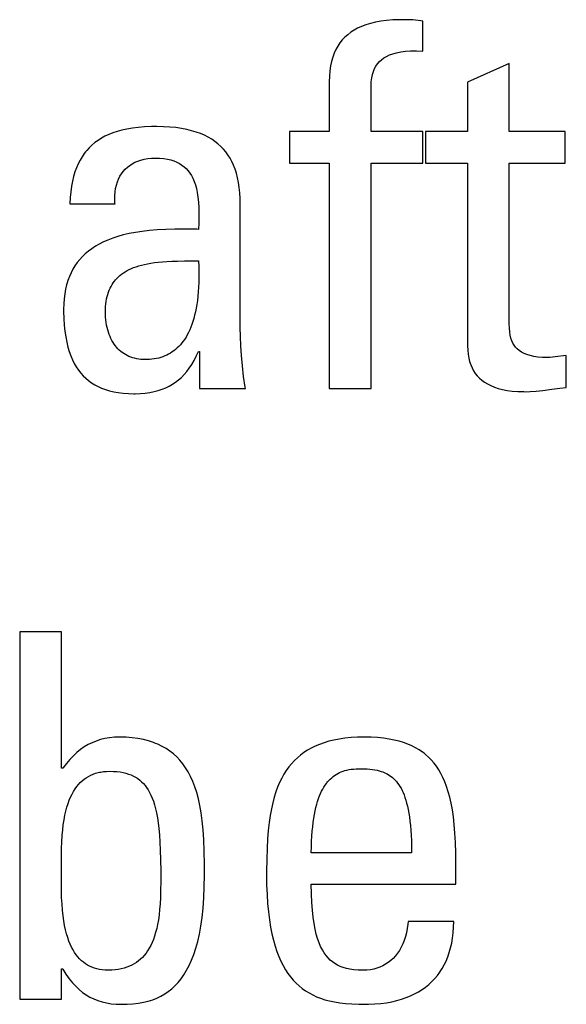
# Model space of a CAD drawing. Header units: millimetres. Extents: x -844 to -217, y -125 to 557.
# Tile 50 of 178: x -568.48 to -566.02, y 171.88 to 176.31. Entities that reach past the tile are written whole.
import ezdxf

# ---------------------------------------------------------------- set-up
doc = ezdxf.new("R2010")
doc.units = ezdxf.units.MM
doc.header["$LTSCALE"] = 23.1
doc.layers.add('R912005577_AM_0', color=7, linetype='CONTINUOUS')

msp = doc.modelspace()

# ---------------------------------------------------------------- linework, layer by layer
at = {"layer": 'R912005577_AM_0', "color": 7}
for p, q in [((-566.9193, 176.2892), (-566.9383, 176.282)), ((-566.8986, 176.2955), (-566.9193, 176.2892)), ((-566.8762, 176.3009), (-566.8986, 176.2955)), ((-566.8519, 176.3053), (-566.8762, 176.3009)), ((-566.8255, 176.3087), (-566.8519, 176.3053)), ((-566.7968, 176.311), (-566.8255, 176.3087)), ((-566.7653, 176.3121), (-566.7968, 176.311)), ((-566.7512, 176.3122), (-566.7653, 176.3121)), ((-566.7206, 176.3116), (-566.7512, 176.3122)), ((-566.7073, 176.3109), (-566.7206, 176.3116)), ((-566.695, 176.3098), (-566.7073, 176.3109)), ((-566.6709, 176.3068), (-566.695, 176.3098)), ((-566.6617, 176.3053), (-566.6709, 176.3068)), ((-566.6617, 176.17), (-566.6617, 176.3053)), ((-567.0008, 176.2447), (-567.0135, 176.2333)), ((-566.9871, 176.2553), (-567.0008, 176.2447)), ((-566.9721, 176.2651), (-566.9871, 176.2553)), ((-566.9559, 176.274), (-566.9721, 176.2651)), ((-566.9383, 176.282), (-566.9559, 176.274)), ((-567.0356, 176.2076), (-567.0451, 176.1932)), ((-567.025, 176.2209), (-567.0356, 176.2076)), ((-567.0135, 176.2333), (-567.025, 176.2209)), ((-567.0613, 176.1612), (-567.0678, 176.1434)), ((-567.0537, 176.1778), (-567.0613, 176.1612)), ((-567.0451, 176.1932), (-567.0537, 176.1778)), ((-566.8262, 176.1471), (-566.8128, 176.1535)), ((-566.8128, 176.1535), (-566.7977, 176.159)), ((-566.7977, 176.159), (-566.7808, 176.1636)), ((-566.7808, 176.1636), (-566.7619, 176.1673)), ((-566.7619, 176.1673), (-566.7408, 176.1699)), ((-566.7408, 176.1699), (-566.7172, 176.1713)), ((-566.7172, 176.1713), (-566.6909, 176.1714)), ((-566.6909, 176.1714), (-566.6617, 176.17)), ((-567.0733, 176.1242), (-567.0777, 176.1037)), ((-567.0678, 176.1434), (-567.0733, 176.1242)), ((-566.8735, 176.1032), (-566.8664, 176.1137)), ((-566.8664, 176.1137), (-566.8582, 176.1232)), ((-566.8582, 176.1232), (-566.8488, 176.132)), ((-566.8488, 176.132), (-566.8382, 176.1399)), ((-566.8382, 176.1399), (-566.8324, 176.1436)), ((-566.8324, 176.1436), (-566.8262, 176.1471)), ((-566.2727, 176.115), (-566.4608, 176.0301)), ((-566.2727, 175.8077), (-566.2727, 176.115)), ((-567.0809, 176.0816), (-567.0829, 176.0579)), ((-567.0777, 176.1037), (-567.0809, 176.0816)), ((-566.8922, 176.05), (-566.889, 176.0653)), ((-566.889, 176.0653), (-566.8848, 176.0792)), ((-566.8848, 176.0792), (-566.8797, 176.0917)), ((-566.8797, 176.0917), (-566.8735, 176.1032)), ((-567.0829, 176.0579), (-567.0836, 176.0324)), ((-567.0836, 176.0324), (-567.0836, 175.8077)), ((-566.8955, 176.0137), (-566.8944, 176.0329)), ((-566.8944, 176.0329), (-566.8922, 176.05)), ((-566.4608, 176.0301), (-566.4608, 175.8077)), ((-566.8956, 176.0049), (-566.8955, 176.0137)), ((-566.8956, 175.8077), (-566.8956, 176.0049)), ((-568.0589, 175.8019), (-568.0774, 175.7946)), ((-568.0392, 175.8085), (-568.0589, 175.8019)), ((-568.018, 175.8142), (-568.0392, 175.8085)), ((-567.9952, 175.8192), (-568.018, 175.8142)), ((-567.9708, 175.8234), (-567.9952, 175.8192)), ((-567.9444, 175.8266), (-567.9708, 175.8234)), ((-567.9161, 175.829), (-567.9444, 175.8266)), ((-567.8854, 175.8303), (-567.9161, 175.829)), ((-567.8609, 175.8306), (-567.8854, 175.8303)), ((-567.8302, 175.8301), (-567.8609, 175.8306)), ((-567.8014, 175.8284), (-567.8302, 175.8301)), ((-567.7745, 175.8257), (-567.8014, 175.8284)), ((-567.7493, 175.8221), (-567.7745, 175.8257)), ((-567.7258, 175.8175), (-567.7493, 175.8221)), ((-567.7038, 175.8121), (-567.7258, 175.8175)), ((-567.6832, 175.8059), (-567.7038, 175.8121)), ((-567.664, 175.7989), (-567.6832, 175.8059)), ((-567.646, 175.7912), (-567.664, 175.7989)), ((-567.0836, 175.8077), (-567.2625, 175.8077)), ((-567.2625, 175.8077), (-567.2625, 175.6655)), ((-566.6617, 175.8077), (-566.8956, 175.8077)), ((-566.6617, 175.6655), (-566.6617, 175.8077)), ((-566.4608, 175.8077), (-566.651, 175.8077)), ((-566.651, 175.8077), (-566.651, 175.6655)), ((-566.0205, 175.8077), (-566.2727, 175.8077)), ((-566.0205, 175.6655), (-566.0205, 175.8077)), ((-568.1398, 175.7581), (-568.153, 175.7471)), ((-568.1257, 175.7684), (-568.1398, 175.7581)), ((-568.1107, 175.7779), (-568.1257, 175.7684)), ((-568.0946, 175.7866), (-568.1107, 175.7779)), ((-568.0774, 175.7946), (-568.0946, 175.7866)), ((-567.6292, 175.7827), (-567.646, 175.7912)), ((-567.6135, 175.7734), (-567.6292, 175.7827)), ((-567.5989, 175.7635), (-567.6135, 175.7734)), ((-567.5853, 175.7528), (-567.5989, 175.7635)), ((-568.1823, 175.716), (-568.1875, 175.7091)), ((-568.1768, 175.7227), (-568.1823, 175.716)), ((-568.1653, 175.7353), (-568.1768, 175.7227)), ((-568.153, 175.7471), (-568.1653, 175.7353)), ((-567.5727, 175.7414), (-567.5853, 175.7528)), ((-567.5609, 175.7293), (-567.5727, 175.7414)), ((-567.5501, 175.7164), (-567.5609, 175.7293)), ((-567.5401, 175.7027), (-567.5501, 175.7164)), ((-568.2066, 175.6793), (-568.215, 175.6628)), ((-568.1974, 175.6947), (-568.2066, 175.6793)), ((-568.1875, 175.7091), (-568.1974, 175.6947)), ((-567.9716, 175.663), (-567.9594, 175.6695)), ((-567.9594, 175.6695), (-567.9464, 175.6751)), ((-567.9464, 175.6751), (-567.9325, 175.6798)), ((-567.9325, 175.6798), (-567.9177, 175.6835)), ((-567.9177, 175.6835), (-567.902, 175.6863)), ((-567.902, 175.6863), (-567.8854, 175.6879)), ((-567.8854, 175.6879), (-567.8678, 175.6885)), ((-567.8678, 175.6885), (-567.8481, 175.688)), ((-567.8481, 175.688), (-567.8299, 175.6863)), ((-567.8299, 175.6863), (-567.8133, 175.6837)), ((-567.8133, 175.6837), (-567.7979, 175.6801)), ((-567.7979, 175.6801), (-567.7838, 175.6757)), ((-567.7838, 175.6757), (-567.7707, 175.6704)), ((-567.7707, 175.6704), (-567.7587, 175.6643)), ((-567.5308, 175.6881), (-567.5401, 175.7027)), ((-567.5224, 175.6726), (-567.5308, 175.6881)), ((-567.5148, 175.6562), (-567.5224, 175.6726)), ((-567.2625, 175.6655), (-567.0836, 175.6655)), ((-567.0836, 175.6655), (-567.0836, 174.6497)), ((-566.8956, 175.6655), (-566.6617, 175.6655)), ((-566.8956, 174.6497), (-566.8956, 175.6655)), ((-566.651, 175.6655), (-566.4608, 175.6655)), ((-566.4608, 175.6655), (-566.4608, 174.8423)), ((-566.2727, 175.6655), (-566.0205, 175.6655)), ((-566.2726, 174.9434), (-566.2727, 175.6655)), ((-568.2295, 175.6264), (-568.2356, 175.6062)), ((-568.2227, 175.6452), (-568.2295, 175.6264)), ((-568.215, 175.6628), (-568.2227, 175.6452)), ((-568.0198, 175.6179), (-568.0118, 175.6286)), ((-568.0118, 175.6286), (-568.003, 175.6385)), ((-568.003, 175.6385), (-567.9934, 175.6475)), ((-567.9934, 175.6475), (-567.9829, 175.6557)), ((-567.9829, 175.6557), (-567.9716, 175.663)), ((-567.7587, 175.6643), (-567.7477, 175.6574)), ((-567.7477, 175.6574), (-567.7375, 175.6497)), ((-567.7375, 175.6497), (-567.7282, 175.6411)), ((-567.7282, 175.6411), (-567.7196, 175.6317)), ((-567.7196, 175.6317), (-567.7117, 175.6213)), ((-567.7117, 175.6213), (-567.7045, 175.6099)), ((-567.508, 175.6387), (-567.5148, 175.6562)), ((-567.5021, 175.62), (-567.508, 175.6387)), ((-568.2409, 175.5847), (-568.2453, 175.5616)), ((-568.2356, 175.6062), (-568.2409, 175.5847)), ((-568.0428, 175.567), (-568.0384, 175.581)), ((-568.0384, 175.581), (-568.0331, 175.5941)), ((-568.0331, 175.5941), (-568.0269, 175.6065)), ((-568.0269, 175.6065), (-568.0198, 175.6179)), ((-567.7045, 175.6099), (-567.698, 175.5974)), ((-567.698, 175.5974), (-567.6922, 175.5837)), ((-567.6922, 175.5837), (-567.687, 175.5686)), ((-567.4969, 175.6002), (-567.5021, 175.62)), ((-567.4926, 175.579), (-567.4969, 175.6002)), ((-567.4892, 175.5564), (-567.4926, 175.579)), ((-568.2488, 175.537), (-568.2514, 175.5105)), ((-568.2453, 175.5616), (-568.2488, 175.537)), ((-568.05, 175.52), (-568.0487, 175.5365)), ((-568.0487, 175.5365), (-568.0463, 175.5522)), ((-568.0463, 175.5522), (-568.0428, 175.567)), ((-567.687, 175.5686), (-567.6825, 175.552)), ((-567.6825, 175.552), (-567.6788, 175.5335)), ((-567.6788, 175.5335), (-567.6758, 175.5131)), ((-567.4868, 175.5322), (-567.4892, 175.5564)), ((-567.4853, 175.5063), (-567.4868, 175.5322)), ((-568.2514, 175.5105), (-568.253, 175.4821)), ((-568.0502, 175.5026), (-568.05, 175.52)), ((-568.0492, 175.4845), (-568.0502, 175.5026)), ((-567.6758, 175.5131), (-567.6735, 175.4901)), ((-567.6735, 175.4901), (-567.6721, 175.4642)), ((-567.4849, 175.4821), (-567.4853, 175.5063)), ((-568.253, 175.4821), (-568.049, 175.4821)), ((-568.049, 175.4821), (-568.0492, 175.4845)), ((-567.6721, 175.4642), (-567.6716, 175.434)), ((-567.4849, 174.9248), (-567.4849, 175.4821)), ((-567.6716, 175.434), (-567.6721, 175.3974)), ((-567.9268, 175.3582), (-567.9572, 175.3535)), ((-567.8941, 175.362), (-567.9268, 175.3582)), ((-567.8589, 175.365), (-567.8941, 175.362)), ((-567.8207, 175.3671), (-567.8589, 175.365)), ((-567.7791, 175.3683), (-567.8207, 175.3671)), ((-567.7331, 175.3685), (-567.7791, 175.3683)), ((-567.6805, 175.3676), (-567.7331, 175.3685)), ((-567.6729, 175.3674), (-567.6805, 175.3676)), ((-567.6721, 175.3974), (-567.6729, 175.3674)), ((-568.1013, 175.3105), (-568.12, 175.301)), ((-568.0812, 175.3193), (-568.1013, 175.3105)), ((-568.0597, 175.3275), (-568.0812, 175.3193)), ((-568.0367, 175.3351), (-568.0597, 175.3275)), ((-568.012, 175.342), (-568.0367, 175.3351)), ((-567.9856, 175.3481), (-568.012, 175.342)), ((-567.9572, 175.3535), (-567.9856, 175.3481)), ((-568.1689, 175.2689), (-568.183, 175.257)), ((-568.1538, 175.2802), (-568.1689, 175.2689)), ((-568.1375, 175.2909), (-568.1538, 175.2802)), ((-568.12, 175.301), (-568.1375, 175.2909)), ((-568.2082, 175.2312), (-568.2193, 175.2173)), ((-568.1961, 175.2444), (-568.2082, 175.2312)), ((-568.183, 175.257), (-568.1961, 175.2444)), ((-567.8543, 175.2195), (-567.8355, 175.2212)), ((-567.8355, 175.2212), (-567.8151, 175.2226)), ((-567.8151, 175.2226), (-567.7926, 175.2236)), ((-567.7926, 175.2236), (-567.767, 175.2244)), ((-567.767, 175.2244), (-567.7365, 175.2248)), ((-567.7365, 175.2248), (-567.6729, 175.2253)), ((-567.6729, 175.2253), (-567.6718, 175.1994)), ((-568.2388, 175.1874), (-568.2472, 175.1712)), ((-568.2295, 175.2027), (-568.2388, 175.1874)), ((-568.2193, 175.2173), (-568.2295, 175.2027)), ((-568.0034, 175.1764), (-567.9947, 175.1814)), ((-567.9947, 175.1814), (-567.9854, 175.1863)), ((-567.9854, 175.1863), (-567.9756, 175.1908)), ((-567.9756, 175.1908), (-567.9652, 175.1951)), ((-567.9652, 175.1951), (-567.9542, 175.1992)), ((-567.9542, 175.1992), (-567.9425, 175.2029)), ((-567.9425, 175.2029), (-567.93, 175.2064)), ((-567.93, 175.2064), (-567.9168, 175.2096)), ((-567.9168, 175.2096), (-567.9027, 175.2125)), ((-567.9027, 175.2125), (-567.8877, 175.2152)), ((-567.8877, 175.2152), (-567.8716, 175.2175)), ((-567.8716, 175.2175), (-567.8543, 175.2195)), ((-567.6718, 175.1994), (-567.6713, 175.1745)), ((-568.2614, 175.1364), (-568.2643, 175.1271)), ((-568.2548, 175.1542), (-568.2614, 175.1364)), ((-568.2472, 175.1712), (-568.2548, 175.1542)), ((-568.0572, 175.126), (-568.0519, 175.1333)), ((-568.0519, 175.1333), (-568.0462, 175.1403)), ((-568.0462, 175.1403), (-568.0401, 175.147)), ((-568.0401, 175.147), (-568.0336, 175.1534)), ((-568.0336, 175.1534), (-568.0267, 175.1596)), ((-568.0267, 175.1596), (-568.0194, 175.1654)), ((-568.0194, 175.1654), (-568.0116, 175.171)), ((-568.0116, 175.171), (-568.0034, 175.1764)), ((-567.6713, 175.1508), (-567.6718, 175.1281)), ((-567.6713, 175.1745), (-567.6713, 175.1508)), ((-568.2718, 175.0977), (-568.2756, 175.0769)), ((-568.2671, 175.1175), (-568.2718, 175.0977)), ((-568.2643, 175.1271), (-568.2671, 175.1175)), ((-568.0785, 175.084), (-568.0768, 175.0886)), ((-568.0768, 175.0886), (-568.0749, 175.0932)), ((-568.0749, 175.0932), (-568.0711, 175.1019)), ((-568.0711, 175.1019), (-568.0668, 175.1103)), ((-568.0668, 175.1103), (-568.0622, 175.1183)), ((-568.0622, 175.1183), (-568.0572, 175.126)), ((-567.6727, 175.1064), (-567.6741, 175.0857)), ((-567.6718, 175.1281), (-567.6727, 175.1064)), ((-568.2783, 175.0549), (-568.28, 175.0318)), ((-568.2756, 175.0769), (-568.2783, 175.0549)), ((-568.0888, 175.043), (-568.0868, 175.0539)), ((-568.0868, 175.0539), (-568.0844, 175.0644)), ((-568.0844, 175.0644), (-568.0816, 175.0744)), ((-568.0816, 175.0744), (-568.0785, 175.084)), ((-567.678, 175.0471), (-567.6806, 175.0292)), ((-567.6759, 175.066), (-567.678, 175.0471)), ((-567.6741, 175.0857), (-567.6759, 175.066)), ((-568.28, 175.0318), (-568.2806, 175.0074)), ((-568.2806, 175.0074), (-568.2805, 174.9979)), ((-568.0925, 174.9936), (-568.0922, 175.0068)), ((-568.0922, 175.0068), (-568.0915, 175.0194)), ((-568.0915, 175.0194), (-568.0904, 175.0315)), ((-568.0904, 175.0315), (-568.0888, 175.043)), ((-567.6835, 175.0121), (-567.6868, 174.9959)), ((-567.6806, 175.0292), (-567.6835, 175.0121)), ((-568.2805, 174.9979), (-568.2797, 174.9658)), ((-568.2797, 174.9658), (-568.2778, 174.936)), ((-568.0924, 174.9846), (-568.0925, 174.9936)), ((-568.0918, 174.972), (-568.0924, 174.9846)), ((-568.0907, 174.9597), (-568.0918, 174.972)), ((-568.0892, 174.9477), (-568.0907, 174.9597)), ((-567.6943, 174.9657), (-567.6985, 174.9518)), ((-567.6904, 174.9804), (-567.6943, 174.9657)), ((-567.6868, 174.9959), (-567.6904, 174.9804)), ((-568.2778, 174.936), (-568.275, 174.9085)), ((-568.0873, 174.9361), (-568.0892, 174.9477)), ((-568.085, 174.9248), (-568.0873, 174.9361)), ((-568.0822, 174.914), (-568.085, 174.9248)), ((-568.0791, 174.9036), (-568.0822, 174.914)), ((-567.7127, 174.9141), (-567.718, 174.9028)), ((-567.7077, 174.926), (-567.7127, 174.9141)), ((-567.7029, 174.9385), (-567.7077, 174.926)), ((-567.6985, 174.9518), (-567.7029, 174.9385)), ((-567.4843, 174.8846), (-567.4849, 174.9248)), ((-566.2721, 174.9225), (-566.2726, 174.9434)), ((-566.2707, 174.9054), (-566.2721, 174.9225)), ((-568.275, 174.9085), (-568.2713, 174.8829)), ((-568.2713, 174.8829), (-568.2667, 174.8591)), ((-568.0756, 174.8936), (-568.0791, 174.9036)), ((-568.0717, 174.884), (-568.0756, 174.8936)), ((-568.0675, 174.8749), (-568.0717, 174.884)), ((-568.063, 174.8662), (-568.0675, 174.8749)), ((-568.0582, 174.858), (-568.063, 174.8662)), ((-567.7353, 174.8726), (-567.7415, 174.8637)), ((-567.7293, 174.8821), (-567.7353, 174.8726)), ((-567.7235, 174.8922), (-567.7293, 174.8821)), ((-567.718, 174.9028), (-567.7235, 174.8922)), ((-567.4825, 174.8425), (-567.4843, 174.8846)), ((-566.2684, 174.8905), (-566.2707, 174.9054)), ((-566.2653, 174.8774), (-566.2684, 174.8905)), ((-566.2614, 174.8657), (-566.2653, 174.8774)), ((-568.2667, 174.8591), (-568.2614, 174.837)), ((-568.2614, 174.837), (-568.2553, 174.8165)), ((-568.053, 174.8502), (-568.0582, 174.858)), ((-568.0476, 174.8428), (-568.053, 174.8502)), ((-568.0419, 174.8358), (-568.0476, 174.8428)), ((-568.0359, 174.8293), (-568.0419, 174.8358)), ((-568.0297, 174.8232), (-568.0359, 174.8293)), ((-568.0231, 174.8175), (-568.0297, 174.8232)), ((-567.7759, 174.8265), (-567.7834, 174.8205)), ((-567.7686, 174.833), (-567.7759, 174.8265)), ((-567.7615, 174.8399), (-567.7686, 174.833)), ((-567.7546, 174.8474), (-567.7615, 174.8399)), ((-567.748, 174.8553), (-567.7546, 174.8474)), ((-567.7415, 174.8637), (-567.748, 174.8553)), ((-567.4796, 174.7985), (-567.4825, 174.8425)), ((-566.4608, 174.8423), (-566.4602, 174.8227)), ((-566.4602, 174.8227), (-566.4584, 174.8044)), ((-566.2566, 174.855), (-566.2614, 174.8657)), ((-566.2509, 174.8453), (-566.2566, 174.855)), ((-566.2442, 174.8365), (-566.2509, 174.8453)), ((-566.2366, 174.8284), (-566.2442, 174.8365)), ((-566.2278, 174.821), (-566.2366, 174.8284)), ((-568.2553, 174.8165), (-568.2484, 174.7973)), ((-568.2484, 174.7973), (-568.2409, 174.7796)), ((-568.2409, 174.7796), (-568.2326, 174.763)), ((-568.0163, 174.8121), (-568.0231, 174.8175)), ((-568.0092, 174.8072), (-568.0163, 174.8121)), ((-568.0019, 174.8027), (-568.0092, 174.8072)), ((-567.9942, 174.7986), (-568.0019, 174.8027)), ((-567.9863, 174.7949), (-567.9942, 174.7986)), ((-567.9781, 174.7916), (-567.9863, 174.7949)), ((-567.9695, 174.7887), (-567.9781, 174.7916)), ((-567.9607, 174.7862), (-567.9695, 174.7887)), ((-567.9515, 174.7842), (-567.9607, 174.7862)), ((-567.942, 174.7826), (-567.9515, 174.7842)), ((-567.9321, 174.7814), (-567.942, 174.7826)), ((-567.9219, 174.7807), (-567.9321, 174.7814)), ((-567.9114, 174.7804), (-567.9219, 174.7807)), ((-567.9046, 174.7805), (-567.9114, 174.7804)), ((-567.8935, 174.781), (-567.9046, 174.7805)), ((-567.8828, 174.782), (-567.8935, 174.781)), ((-567.8724, 174.7834), (-567.8828, 174.782)), ((-567.8622, 174.7852), (-567.8724, 174.7834)), ((-567.8524, 174.7875), (-567.8622, 174.7852)), ((-567.8429, 174.7901), (-567.8524, 174.7875)), ((-567.8336, 174.7932), (-567.8429, 174.7901)), ((-567.8246, 174.7967), (-567.8336, 174.7932)), ((-567.8159, 174.8007), (-567.8246, 174.7967)), ((-567.8074, 174.805), (-567.8159, 174.8007)), ((-567.7992, 174.8097), (-567.8074, 174.805)), ((-567.7912, 174.8149), (-567.7992, 174.8097)), ((-567.7834, 174.8205), (-567.7912, 174.8149)), ((-567.693, 174.7759), (-567.6828, 174.7956)), ((-567.6828, 174.7956), (-567.6729, 174.8171)), ((-567.6729, 174.8171), (-567.6683, 174.8171)), ((-567.6683, 174.8171), (-567.6683, 174.6497)), ((-567.4753, 174.7527), (-567.4796, 174.7985)), ((-566.4584, 174.8044), (-566.4555, 174.7875)), ((-566.4555, 174.7875), (-566.4516, 174.7717)), ((-566.2178, 174.8143), (-566.2278, 174.821)), ((-566.2123, 174.8112), (-566.2178, 174.8143)), ((-566.2064, 174.8082), (-566.2123, 174.8112)), ((-566.1936, 174.8029), (-566.2064, 174.8082)), ((-566.1791, 174.7984), (-566.1936, 174.8029)), ((-566.1628, 174.7947), (-566.1791, 174.7984)), ((-566.1444, 174.792), (-566.1628, 174.7947)), ((-566.1238, 174.7902), (-566.1444, 174.792)), ((-566.1007, 174.7896), (-566.1238, 174.7902)), ((-566.0895, 174.7902), (-566.1007, 174.7896)), ((-566.0665, 174.7927), (-566.0895, 174.7902)), ((-566.0159, 174.7988), (-566.0665, 174.7927)), ((-566.0159, 174.6543), (-566.0159, 174.7988)), ((-568.2326, 174.763), (-568.2237, 174.7476)), ((-568.2237, 174.7476), (-568.2141, 174.7333)), ((-568.2141, 174.7333), (-568.2037, 174.72)), ((-567.7261, 174.7264), (-567.7147, 174.7414)), ((-567.7147, 174.7414), (-567.7037, 174.7579)), ((-567.7037, 174.7579), (-567.693, 174.7759)), ((-567.4697, 174.705), (-567.4753, 174.7527)), ((-566.4516, 174.7717), (-566.4466, 174.757)), ((-566.4466, 174.757), (-566.4407, 174.7433)), ((-566.4407, 174.7433), (-566.4338, 174.7305)), ((-568.2037, 174.72), (-568.1927, 174.7077)), ((-568.1927, 174.7077), (-568.181, 174.6963)), ((-568.181, 174.6963), (-568.1684, 174.6857)), ((-567.7766, 174.6784), (-567.7632, 174.6887)), ((-567.7632, 174.6887), (-567.7503, 174.7001)), ((-567.7503, 174.7001), (-567.738, 174.7127)), ((-567.738, 174.7127), (-567.7261, 174.7264)), ((-567.4628, 174.6557), (-567.4697, 174.705)), ((-566.4338, 174.7305), (-566.4259, 174.7185)), ((-566.4259, 174.7185), (-566.417, 174.7074)), ((-566.417, 174.7074), (-566.4071, 174.6971)), ((-566.4071, 174.6971), (-566.3961, 174.6875)), ((-568.1684, 174.6857), (-568.1551, 174.676)), ((-568.1551, 174.676), (-568.1408, 174.6671)), ((-568.1408, 174.6671), (-568.1257, 174.659)), ((-568.1257, 174.659), (-568.1096, 174.6518)), ((-568.1096, 174.6518), (-568.0925, 174.6455)), ((-568.0925, 174.6455), (-568.0743, 174.64)), ((-567.8544, 174.6409), (-567.8372, 174.6466)), ((-567.8372, 174.6466), (-567.8209, 174.6531)), ((-567.8209, 174.6531), (-567.8054, 174.6606)), ((-567.8054, 174.6606), (-567.7907, 174.669)), ((-567.7907, 174.669), (-567.7836, 174.6736)), ((-567.7836, 174.6736), (-567.7766, 174.6784)), ((-567.6683, 174.6497), (-567.4619, 174.6497)), ((-567.4619, 174.6497), (-567.4628, 174.6557)), ((-567.0836, 174.6497), (-566.8956, 174.6497)), ((-566.3961, 174.6875), (-566.384, 174.6787)), ((-566.384, 174.6787), (-566.3707, 174.6706)), ((-566.3707, 174.6706), (-566.356, 174.6632)), ((-566.356, 174.6632), (-566.34, 174.6567)), ((-566.34, 174.6567), (-566.3225, 174.6509)), ((-566.3225, 174.6509), (-566.3033, 174.6459)), ((-566.3033, 174.6459), (-566.2824, 174.6419)), ((-566.1211, 174.6418), (-566.0806, 174.6471)), ((-566.0806, 174.6471), (-566.0443, 174.6516)), ((-566.0443, 174.6516), (-566.0159, 174.6543)), ((-568.0743, 174.64), (-568.0549, 174.6354)), ((-568.0549, 174.6354), (-568.0343, 174.6317)), ((-568.0343, 174.6317), (-568.0124, 174.629)), ((-568.0124, 174.629), (-567.989, 174.6274)), ((-567.989, 174.6274), (-567.9641, 174.6268)), ((-567.9641, 174.6268), (-567.9584, 174.6269)), ((-567.9584, 174.6269), (-567.9347, 174.6277)), ((-567.9347, 174.6277), (-567.9126, 174.6295)), ((-567.9126, 174.6295), (-567.8919, 174.6324)), ((-567.8919, 174.6324), (-567.8726, 174.6362)), ((-567.8726, 174.6362), (-567.8544, 174.6409)), ((-566.2824, 174.6419), (-566.2596, 174.6388)), ((-566.2596, 174.6388), (-566.2347, 174.6368)), ((-566.2347, 174.6368), (-566.2077, 174.636)), ((-566.2077, 174.636), (-566.2016, 174.6359)), ((-566.2016, 174.6359), (-566.1784, 174.6365)), ((-566.1784, 174.6365), (-566.1523, 174.6384)), ((-566.1523, 174.6384), (-566.1211, 174.6418)), ((-568.2905, 173.5536), (-568.4786, 173.5536)), ((-568.4786, 173.5536), (-568.4786, 171.898)), ((-568.2905, 172.9391), (-568.2905, 173.5536)), ((-568.1525, 173.0541), (-568.1703, 173.0452)), ((-568.134, 173.0616), (-568.1525, 173.0541)), ((-568.1148, 173.0678), (-568.134, 173.0616)), ((-568.0948, 173.0727), (-568.1148, 173.0678)), ((-568.0739, 173.0762), (-568.0948, 173.0727)), ((-568.0521, 173.0783), (-568.0739, 173.0762)), ((-568.0291, 173.079), (-568.0521, 173.0783)), ((-567.9995, 173.0783), (-568.0291, 173.079)), ((-567.9717, 173.0762), (-567.9995, 173.0783)), ((-567.9456, 173.0727), (-567.9717, 173.0762)), ((-567.9211, 173.068), (-567.9456, 173.0727)), ((-567.8981, 173.0621), (-567.9211, 173.068)), ((-567.8764, 173.0551), (-567.8981, 173.0621)), ((-567.8661, 173.0511), (-567.8764, 173.0551)), ((-567.856, 173.0469), (-567.8661, 173.0511)), ((-567.8369, 173.0376), (-567.856, 173.0469)), ((-567.1073, 173.0538), (-567.1276, 173.0466)), ((-567.0858, 173.0602), (-567.1073, 173.0538)), ((-567.063, 173.0658), (-567.0858, 173.0602)), ((-567.0388, 173.0704), (-567.063, 173.0658)), ((-567.0132, 173.0741), (-567.0388, 173.0704)), ((-566.9859, 173.0768), (-567.0132, 173.0741)), ((-566.9569, 173.0785), (-566.9859, 173.0768)), ((-566.9262, 173.079), (-566.9569, 173.0785)), ((-566.8951, 173.0785), (-566.9262, 173.079)), ((-566.8663, 173.0768), (-566.8951, 173.0785)), ((-566.8394, 173.0742), (-566.8663, 173.0768)), ((-566.8144, 173.0706), (-566.8394, 173.0742)), ((-566.7911, 173.0661), (-566.8144, 173.0706)), ((-566.7693, 173.0608), (-566.7911, 173.0661)), ((-566.7488, 173.0547), (-566.7693, 173.0608)), ((-566.7297, 173.0477), (-566.7488, 173.0547)), ((-566.7118, 173.04), (-566.7297, 173.0477)), ((-568.2209, 173.01), (-568.2369, 172.9951)), ((-568.2044, 173.0233), (-568.2209, 173.01)), ((-568.1876, 173.035), (-568.2044, 173.0233)), ((-568.1703, 173.0452), (-568.1876, 173.035)), ((-567.8189, 173.0273), (-567.8369, 173.0376)), ((-567.8019, 173.0158), (-567.8189, 173.0273)), ((-567.786, 173.0033), (-567.8019, 173.0158)), ((-567.771, 172.9896), (-567.786, 173.0033)), ((-567.198, 173.0096), (-567.2132, 172.9983)), ((-567.1819, 173.02), (-567.198, 173.0096)), ((-567.1648, 173.0297), (-567.1819, 173.02)), ((-567.1467, 173.0386), (-567.1648, 173.0297)), ((-567.1276, 173.0466), (-567.1467, 173.0386)), ((-566.6949, 173.0315), (-566.7118, 173.04)), ((-566.679, 173.0222), (-566.6949, 173.0315)), ((-566.6641, 173.012), (-566.679, 173.0222)), ((-566.6569, 173.0066), (-566.6641, 173.012)), ((-566.65, 173.0011), (-566.6569, 173.0066)), ((-568.2683, 172.9597), (-568.2836, 172.9391)), ((-568.2527, 172.9784), (-568.2683, 172.9597)), ((-568.2369, 172.9951), (-568.2527, 172.9784)), ((-567.7569, 172.9747), (-567.771, 172.9896)), ((-567.7436, 172.9585), (-567.7569, 172.9747)), ((-567.7312, 172.941), (-567.7436, 172.9585)), ((-567.254, 172.9594), (-567.2661, 172.9447)), ((-567.2412, 172.9733), (-567.254, 172.9594)), ((-567.2276, 172.9862), (-567.2412, 172.9733)), ((-567.2132, 172.9983), (-567.2276, 172.9862)), ((-566.6367, 172.9892), (-566.65, 173.0011)), ((-566.6241, 172.9765), (-566.6367, 172.9892)), ((-566.6123, 172.9628), (-566.6241, 172.9765)), ((-566.6012, 172.9482), (-566.6123, 172.9628)), ((-568.2836, 172.9391), (-568.2905, 172.9391)), ((-568.1482, 172.9121), (-568.137, 172.916)), ((-568.137, 172.916), (-568.1254, 172.9193)), ((-568.1254, 172.9193), (-568.1193, 172.9207)), ((-568.1193, 172.9207), (-568.1131, 172.9219)), ((-568.1131, 172.9219), (-568.1003, 172.9238)), ((-568.1003, 172.9238), (-568.0868, 172.9249)), ((-568.0868, 172.9249), (-568.0727, 172.9253)), ((-568.0727, 172.9253), (-568.056, 172.9249)), ((-568.056, 172.9249), (-568.0405, 172.9238)), ((-568.0405, 172.9238), (-568.026, 172.922)), ((-568.026, 172.922), (-568.0125, 172.9196)), ((-568.0125, 172.9196), (-567.9998, 172.9165)), ((-567.9998, 172.9165), (-567.9879, 172.9128)), ((-567.7196, 172.9221), (-567.7312, 172.941)), ((-567.7087, 172.9017), (-567.7196, 172.9221)), ((-567.2774, 172.9289), (-567.2882, 172.912)), ((-567.2661, 172.9447), (-567.2774, 172.9289)), ((-567.0525, 172.911), (-567.0452, 172.9152)), ((-567.0452, 172.9152), (-567.0377, 172.919)), ((-567.0377, 172.919), (-567.0298, 172.9225)), ((-567.0298, 172.9225), (-567.0217, 172.9255)), ((-567.0217, 172.9255), (-567.0131, 172.9283)), ((-567.0131, 172.9283), (-567.0042, 172.9306)), ((-567.0042, 172.9306), (-566.9948, 172.9326)), ((-566.9948, 172.9326), (-566.9849, 172.9342)), ((-566.9849, 172.9342), (-566.9744, 172.9355)), ((-566.9744, 172.9355), (-566.9633, 172.9363)), ((-566.9633, 172.9363), (-566.9515, 172.9368)), ((-566.9515, 172.9368), (-566.9446, 172.9368)), ((-566.9446, 172.9368), (-566.9429, 172.9368)), ((-566.9429, 172.9368), (-566.9273, 172.9366)), ((-566.9273, 172.9366), (-566.9134, 172.936)), ((-566.9134, 172.936), (-566.9008, 172.935)), ((-566.9008, 172.935), (-566.8892, 172.9337)), ((-566.8892, 172.9337), (-566.8784, 172.932)), ((-566.8784, 172.932), (-566.8684, 172.93)), ((-566.8684, 172.93), (-566.859, 172.9277)), ((-566.859, 172.9277), (-566.8501, 172.925)), ((-566.8501, 172.925), (-566.8418, 172.9221)), ((-566.8418, 172.9221), (-566.8338, 172.9188)), ((-566.8338, 172.9188), (-566.8263, 172.9152)), ((-566.8263, 172.9152), (-566.819, 172.9112)), ((-566.5907, 172.9324), (-566.6012, 172.9482)), ((-566.5809, 172.9154), (-566.5907, 172.9324)), ((-566.5717, 172.8971), (-566.5809, 172.9154)), ((-568.2136, 172.8656), (-568.2054, 172.8744)), ((-568.2054, 172.8744), (-568.1969, 172.8824)), ((-568.1969, 172.8824), (-568.188, 172.8897)), ((-568.188, 172.8897), (-568.1787, 172.8963)), ((-568.1787, 172.8963), (-568.169, 172.9022)), ((-568.169, 172.9022), (-568.1588, 172.9075)), ((-568.1588, 172.9075), (-568.1482, 172.9121)), ((-567.9879, 172.9128), (-567.9767, 172.9085)), ((-567.9767, 172.9085), (-567.9661, 172.9036)), ((-567.9661, 172.9036), (-567.9562, 172.8982)), ((-567.9562, 172.8982), (-567.9514, 172.8952)), ((-567.9514, 172.8952), (-567.9467, 172.8921)), ((-567.9467, 172.8921), (-567.9378, 172.8854)), ((-567.9378, 172.8854), (-567.9294, 172.878)), ((-567.9294, 172.878), (-567.9214, 172.87)), ((-567.9214, 172.87), (-567.9139, 172.8613)), ((-567.6987, 172.8796), (-567.7087, 172.9017)), ((-567.6894, 172.8556), (-567.6987, 172.8796)), ((-567.3076, 172.8748), (-567.3164, 172.8543)), ((-567.2982, 172.8941), (-567.3076, 172.8748)), ((-567.2882, 172.912), (-567.2982, 172.8941)), ((-567.1026, 172.8621), (-567.097, 172.8699)), ((-567.097, 172.8699), (-567.0942, 172.8736)), ((-567.0942, 172.8736), (-567.0913, 172.8772)), ((-567.0913, 172.8772), (-567.0853, 172.884)), ((-567.0853, 172.884), (-567.0792, 172.8903)), ((-567.0792, 172.8903), (-567.0728, 172.8961)), ((-567.0728, 172.8961), (-567.0663, 172.9015)), ((-567.0663, 172.9015), (-567.0595, 172.9065)), ((-567.0595, 172.9065), (-567.0525, 172.911)), ((-566.819, 172.9112), (-566.8121, 172.9069)), ((-566.8121, 172.9069), (-566.8055, 172.9022)), ((-566.8055, 172.9022), (-566.7991, 172.8971)), ((-566.7991, 172.8971), (-566.793, 172.8916)), ((-566.793, 172.8916), (-566.7871, 172.8856)), ((-566.7871, 172.8856), (-566.7814, 172.8792)), ((-566.7814, 172.8792), (-566.7759, 172.8723)), ((-566.7759, 172.8723), (-566.7706, 172.8649)), ((-566.5631, 172.8774), (-566.5717, 172.8971)), ((-566.555, 172.8562), (-566.5631, 172.8774)), ((-568.2427, 172.8224), (-568.2359, 172.8345)), ((-568.2359, 172.8345), (-568.2288, 172.8457)), ((-568.2288, 172.8457), (-568.2214, 172.8561)), ((-568.2214, 172.8561), (-568.2136, 172.8656)), ((-567.9139, 172.8613), (-567.9067, 172.8518)), ((-567.9067, 172.8518), (-567.8999, 172.8414)), ((-567.8999, 172.8414), (-567.8935, 172.8302)), ((-567.8935, 172.8302), (-567.8874, 172.8179)), ((-567.681, 172.8297), (-567.6894, 172.8556)), ((-567.6734, 172.8017), (-567.681, 172.8297)), ((-567.3245, 172.8322), (-567.3319, 172.8086)), ((-567.3164, 172.8543), (-567.3245, 172.8322)), ((-567.123, 172.8249), (-567.1182, 172.8351)), ((-567.1182, 172.8351), (-567.1132, 172.8447)), ((-567.1132, 172.8447), (-567.108, 172.8537)), ((-567.108, 172.8537), (-567.1026, 172.8621)), ((-566.7706, 172.8649), (-566.7655, 172.857)), ((-566.7655, 172.857), (-566.7606, 172.8484)), ((-566.7606, 172.8484), (-566.7558, 172.8392)), ((-566.7558, 172.8392), (-566.7513, 172.8294)), ((-566.7513, 172.8294), (-566.747, 172.8188)), ((-566.5476, 172.8332), (-566.555, 172.8562)), ((-566.5409, 172.8084), (-566.5476, 172.8332)), ((-568.2607, 172.7799), (-568.2551, 172.7951)), ((-568.2551, 172.7951), (-568.2491, 172.8093)), ((-568.2491, 172.8093), (-568.2427, 172.8224)), ((-567.8874, 172.8179), (-567.8816, 172.8045)), ((-567.8816, 172.8045), (-567.8762, 172.7899)), ((-567.8762, 172.7899), (-567.8711, 172.7739)), ((-567.6667, 172.7712), (-567.6734, 172.8017)), ((-567.3387, 172.7832), (-567.3448, 172.7558)), ((-567.3319, 172.8086), (-567.3387, 172.7832)), ((-567.1402, 172.7763), (-567.1362, 172.7896)), ((-567.1362, 172.7896), (-567.132, 172.8022)), ((-567.132, 172.8022), (-567.1276, 172.8139)), ((-567.1276, 172.8139), (-567.123, 172.8249)), ((-566.747, 172.8188), (-566.7428, 172.8075)), ((-566.7428, 172.8075), (-566.7389, 172.7953)), ((-566.7389, 172.7953), (-566.7352, 172.7822)), ((-566.7352, 172.7822), (-566.7317, 172.7682)), ((-566.5348, 172.7814), (-566.5409, 172.8084)), ((-566.5293, 172.752), (-566.5348, 172.7814)), ((-568.2749, 172.7269), (-568.2706, 172.7458)), ((-568.2706, 172.7458), (-568.2659, 172.7635)), ((-568.2659, 172.7635), (-568.2607, 172.7799)), ((-567.8711, 172.7739), (-567.8665, 172.7565)), ((-567.8665, 172.7565), (-567.8621, 172.7373)), ((-567.8621, 172.7373), (-567.8582, 172.7161)), ((-567.6609, 172.7379), (-567.6667, 172.7712)), ((-567.656, 172.7015), (-567.6609, 172.7379)), ((-567.3448, 172.7558), (-567.3502, 172.7262)), ((-567.1506, 172.7307), (-567.1474, 172.7469)), ((-567.1474, 172.7469), (-567.1439, 172.762)), ((-567.1439, 172.762), (-567.1402, 172.7763)), ((-566.7317, 172.7682), (-566.7284, 172.7531)), ((-566.7284, 172.7531), (-566.7254, 172.737)), ((-566.7254, 172.737), (-566.7227, 172.7197)), ((-566.5246, 172.7201), (-566.5293, 172.752)), ((-568.2821, 172.6845), (-568.2788, 172.7065)), ((-568.2788, 172.7065), (-568.2749, 172.7269)), ((-567.8582, 172.7161), (-567.8547, 172.6928)), ((-567.8547, 172.6928), (-567.8516, 172.667)), ((-567.6521, 172.6614), (-567.656, 172.7015)), ((-567.3549, 172.6941), (-567.3588, 172.6591)), ((-567.3502, 172.7262), (-567.3549, 172.6941)), ((-567.1585, 172.6756), (-567.1562, 172.6951)), ((-567.1562, 172.6951), (-567.1536, 172.7134)), ((-567.1536, 172.7134), (-567.1506, 172.7307)), ((-566.7227, 172.7197), (-566.7203, 172.7011)), ((-566.7203, 172.7011), (-566.7182, 172.6812)), ((-566.5207, 172.6851), (-566.5246, 172.7201)), ((-568.2871, 172.6355), (-568.2849, 172.6609)), ((-568.2849, 172.6609), (-568.2821, 172.6845)), ((-567.8516, 172.667), (-567.849, 172.6381)), ((-567.6492, 172.6167), (-567.6521, 172.6614)), ((-567.3588, 172.6591), (-567.3619, 172.6206)), ((-567.1622, 172.6329), (-567.1605, 172.6549)), ((-567.1605, 172.6549), (-567.1585, 172.6756)), ((-566.7182, 172.6812), (-566.7164, 172.6599)), ((-566.7164, 172.6599), (-566.7149, 172.6371)), ((-566.5175, 172.6468), (-566.5207, 172.6851)), ((-568.2899, 172.5776), (-568.2888, 172.6078)), ((-568.2888, 172.6078), (-568.2871, 172.6355)), ((-567.849, 172.6381), (-567.8468, 172.6058)), ((-567.8468, 172.6058), (-567.8451, 172.5691)), ((-567.6473, 172.5658), (-567.6492, 172.6167)), ((-567.3619, 172.6206), (-567.3643, 172.5778)), ((-567.1643, 172.5847), (-567.1634, 172.6095)), ((-567.1634, 172.6095), (-567.1622, 172.6329)), ((-566.7149, 172.6371), (-566.7139, 172.6126)), ((-566.7139, 172.6126), (-566.7132, 172.5864)), ((-566.5152, 172.6046), (-566.5175, 172.6468)), ((-566.5138, 172.5578), (-566.5152, 172.6046)), ((-568.2904, 172.5436), (-568.2899, 172.5776)), ((-567.8451, 172.5691), (-567.844, 172.5268)), ((-567.6463, 172.5053), (-567.6473, 172.5658)), ((-567.3643, 172.5778), (-567.3658, 172.5296)), ((-567.1647, 172.5584), (-567.1643, 172.5847)), ((-566.7132, 172.5864), (-566.713, 172.5584)), ((-568.2908, 172.4714), (-568.2905, 172.524)), ((-568.2905, 172.524), (-568.2904, 172.5436)), ((-567.844, 172.5268), (-567.8434, 172.4771)), ((-567.3658, 172.5296), (-567.3665, 172.4736)), ((-566.713, 172.5584), (-567.1647, 172.5584)), ((-566.5135, 172.5149), (-566.5138, 172.5578)), ((-566.5135, 172.4163), (-566.5135, 172.5149)), ((-568.2909, 172.426), (-568.2908, 172.4714)), ((-567.8434, 172.4771), (-567.8434, 172.4552)), ((-567.6462, 172.4575), (-567.6463, 172.5053)), ((-567.3665, 172.4736), (-567.3665, 172.4598)), ((-568.2905, 172.3887), (-568.2909, 172.426)), ((-567.8434, 172.4279), (-567.8438, 172.3894)), ((-567.8434, 172.4552), (-567.8434, 172.4279)), ((-567.6469, 172.4042), (-567.6462, 172.4575)), ((-567.3665, 172.4598), (-567.3659, 172.4131)), ((-568.2895, 172.356), (-568.2905, 172.3887)), ((-567.8438, 172.3894), (-567.8447, 172.3569)), ((-567.649, 172.3549), (-567.6469, 172.4042)), ((-567.3659, 172.4131), (-567.3643, 172.3695)), ((-567.1647, 172.4163), (-566.5135, 172.4163)), ((-567.1641, 172.3733), (-567.1647, 172.4163)), ((-568.2879, 172.3264), (-568.2895, 172.356)), ((-567.8447, 172.3569), (-567.8462, 172.3281)), ((-567.6524, 172.3091), (-567.649, 172.3549)), ((-567.3643, 172.3695), (-567.3616, 172.3289)), ((-567.1625, 172.3345), (-567.1641, 172.3733)), ((-568.2858, 172.2994), (-568.2879, 172.3264)), ((-568.2831, 172.2745), (-568.2858, 172.2994)), ((-567.8482, 172.3019), (-567.8507, 172.278)), ((-567.8462, 172.3281), (-567.8482, 172.3019)), ((-567.6569, 172.2668), (-567.6524, 172.3091)), ((-567.3616, 172.3289), (-567.358, 172.2911)), ((-567.16, 172.2996), (-567.1625, 172.3345)), ((-567.1567, 172.2681), (-567.16, 172.2996)), ((-568.2799, 172.2516), (-568.2831, 172.2745)), ((-568.2761, 172.2303), (-568.2799, 172.2516)), ((-567.8538, 172.2559), (-567.8574, 172.2354)), ((-567.8507, 172.278), (-567.8538, 172.2559)), ((-567.6625, 172.2278), (-567.6569, 172.2668)), ((-567.358, 172.2911), (-567.3535, 172.2559)), ((-567.3535, 172.2559), (-567.3482, 172.2231)), ((-567.1526, 172.2399), (-567.1567, 172.2681)), ((-566.729, 172.2489), (-566.73, 172.2358)), ((-566.5226, 172.2489), (-566.729, 172.2489)), ((-566.5234, 172.2225), (-566.5226, 172.2489)), ((-568.272, 172.2107), (-568.2761, 172.2303)), ((-568.2674, 172.1925), (-568.272, 172.2107)), ((-567.8614, 172.2164), (-567.866, 172.1988)), ((-567.8574, 172.2354), (-567.8614, 172.2164)), ((-567.6692, 172.1917), (-567.6625, 172.2278)), ((-567.3482, 172.2231), (-567.3421, 172.1925)), ((-567.1477, 172.2144), (-567.1526, 172.2399)), ((-567.1423, 172.1915), (-567.1477, 172.2144)), ((-566.7325, 172.2164), (-566.736, 172.1978)), ((-566.73, 172.2358), (-566.7325, 172.2164)), ((-566.5253, 172.1973), (-566.5234, 172.2225)), ((-568.2623, 172.1756), (-568.2674, 172.1925)), ((-568.2569, 172.16), (-568.2623, 172.1756)), ((-568.2511, 172.1456), (-568.2569, 172.16)), ((-567.8763, 172.1672), (-567.8822, 172.153)), ((-567.8709, 172.1824), (-567.8763, 172.1672)), ((-567.866, 172.1988), (-567.8709, 172.1824)), ((-567.6767, 172.1585), (-567.6692, 172.1917)), ((-567.3421, 172.1925), (-567.3353, 172.1642)), ((-567.3353, 172.1642), (-567.3278, 172.1377)), ((-567.1363, 172.171), (-567.1423, 172.1915)), ((-567.1297, 172.1525), (-567.1363, 172.171)), ((-566.7461, 172.163), (-566.7525, 172.147)), ((-566.7406, 172.18), (-566.7461, 172.163)), ((-566.736, 172.1978), (-566.7406, 172.18)), ((-566.5322, 172.1506), (-566.5283, 172.1733)), ((-566.5283, 172.1733), (-566.5253, 172.1973)), ((-568.2449, 172.1322), (-568.2511, 172.1456)), ((-568.2383, 172.1199), (-568.2449, 172.1322)), ((-568.2314, 172.1086), (-568.2383, 172.1199)), ((-567.9021, 172.1161), (-567.9095, 172.1056)), ((-567.895, 172.1275), (-567.9021, 172.1161)), ((-567.8884, 172.1398), (-567.895, 172.1275)), ((-567.8822, 172.153), (-567.8884, 172.1398)), ((-567.6944, 172.0997), (-567.6852, 172.1279)), ((-567.6852, 172.1279), (-567.6767, 172.1585)), ((-567.3278, 172.1377), (-567.3196, 172.1132)), ((-567.1226, 172.1358), (-567.1297, 172.1525)), ((-567.115, 172.1209), (-567.1226, 172.1358)), ((-567.1069, 172.1074), (-567.115, 172.1209)), ((-566.7678, 172.118), (-566.7765, 172.105)), ((-566.7598, 172.132), (-566.7678, 172.118)), ((-566.7525, 172.147), (-566.7598, 172.132)), ((-566.5431, 172.1083), (-566.5372, 172.1289)), ((-566.5372, 172.1289), (-566.5322, 172.1506)), ((-568.2242, 172.0981), (-568.2314, 172.1086)), ((-568.2166, 172.0885), (-568.2242, 172.0981)), ((-568.2087, 172.0797), (-568.2166, 172.0885)), ((-568.2004, 172.0717), (-568.2087, 172.0797)), ((-568.1918, 172.0644), (-568.2004, 172.0717)), ((-567.9341, 172.0784), (-567.9432, 172.0707)), ((-567.9255, 172.0867), (-567.9341, 172.0784)), ((-567.9173, 172.0958), (-567.9255, 172.0867)), ((-567.9095, 172.1056), (-567.9173, 172.0958)), ((-567.7152, 172.0501), (-567.7045, 172.0738)), ((-567.7045, 172.0738), (-567.6944, 172.0997)), ((-567.3196, 172.1132), (-567.3108, 172.0904)), ((-567.3108, 172.0904), (-567.3015, 172.0692)), ((-567.0983, 172.0953), (-567.1069, 172.1074)), ((-567.0892, 172.0845), (-567.0983, 172.0953)), ((-567.0795, 172.0747), (-567.0892, 172.0845)), ((-567.0693, 172.0661), (-567.0795, 172.0747)), ((-566.8067, 172.0722), (-566.818, 172.0633)), ((-566.796, 172.0821), (-566.8067, 172.0722)), ((-566.7859, 172.093), (-566.796, 172.0821)), ((-566.7765, 172.105), (-566.7859, 172.093)), ((-566.5575, 172.0702), (-566.5498, 172.0888)), ((-566.5498, 172.0888), (-566.5431, 172.1083)), ((-568.2905, 172.0356), (-568.286, 172.0356)), ((-568.2905, 171.898), (-568.2905, 172.0356)), ((-568.286, 172.0356), (-568.2849, 172.0338)), ((-568.2849, 172.0338), (-568.2703, 172.0109)), ((-568.1827, 172.0577), (-568.1918, 172.0644)), ((-568.1733, 172.0518), (-568.1827, 172.0577)), ((-568.1634, 172.0465), (-568.1733, 172.0518)), ((-568.1531, 172.0419), (-568.1634, 172.0465)), ((-568.1422, 172.038), (-568.1531, 172.0419)), ((-568.1309, 172.0347), (-568.1422, 172.038)), ((-568.119, 172.0321), (-568.1309, 172.0347)), ((-568.1064, 172.0303), (-568.119, 172.0321)), ((-568.0933, 172.0291), (-568.1064, 172.0303)), ((-568.0795, 172.0287), (-568.0933, 172.0291)), ((-568.0637, 172.0291), (-568.0795, 172.0287)), ((-568.0487, 172.0303), (-568.0637, 172.0291)), ((-568.0344, 172.0321), (-568.0487, 172.0303)), ((-568.0209, 172.0347), (-568.0344, 172.0321)), ((-568.008, 172.0379), (-568.0209, 172.0347)), ((-567.9958, 172.0418), (-568.008, 172.0379)), ((-567.9842, 172.0463), (-567.9958, 172.0418)), ((-567.9732, 172.0515), (-567.9842, 172.0463)), ((-567.9627, 172.0573), (-567.9732, 172.0515)), ((-567.9527, 172.0637), (-567.9627, 172.0573)), ((-567.9432, 172.0707), (-567.9527, 172.0637)), ((-567.7388, 172.0084), (-567.7266, 172.0283)), ((-567.7266, 172.0283), (-567.7152, 172.0501)), ((-567.3015, 172.0692), (-567.2915, 172.0495)), ((-567.2915, 172.0495), (-567.281, 172.0312)), ((-567.281, 172.0312), (-567.2698, 172.0142)), ((-567.0584, 172.0585), (-567.0693, 172.0661)), ((-567.0468, 172.0517), (-567.0584, 172.0585)), ((-567.0344, 172.0459), (-567.0468, 172.0517)), ((-567.021, 172.0409), (-567.0344, 172.0459)), ((-567.0065, 172.0367), (-567.021, 172.0409)), ((-566.9907, 172.0334), (-567.0065, 172.0367)), ((-566.9734, 172.0309), (-566.9907, 172.0334)), ((-566.9542, 172.0293), (-566.9734, 172.0309)), ((-566.9326, 172.0287), (-566.9542, 172.0293)), ((-566.9308, 172.0287), (-566.9326, 172.0287)), ((-566.9143, 172.0293), (-566.9308, 172.0287)), ((-566.8986, 172.031), (-566.9143, 172.0293)), ((-566.8836, 172.0338), (-566.8986, 172.031)), ((-566.8692, 172.0377), (-566.8836, 172.0338)), ((-566.8555, 172.0426), (-566.8692, 172.0377)), ((-566.8423, 172.0485), (-566.8555, 172.0426)), ((-566.8299, 172.0554), (-566.8423, 172.0485)), ((-566.818, 172.0633), (-566.8299, 172.0554)), ((-566.5857, 172.0199), (-566.5805, 172.0278)), ((-566.5805, 172.0278), (-566.5755, 172.0358)), ((-566.5755, 172.0358), (-566.5661, 172.0525)), ((-566.5661, 172.0525), (-566.5575, 172.0702)), ((-568.2703, 172.0109), (-568.2557, 171.9906)), ((-568.2557, 171.9906), (-568.2409, 171.9724)), ((-567.765, 171.9736), (-567.7515, 171.9902)), ((-567.7515, 171.9902), (-567.7388, 172.0084)), ((-567.2698, 172.0142), (-567.2581, 171.9984)), ((-567.2581, 171.9984), (-567.2459, 171.9838)), ((-567.2459, 171.9838), (-567.233, 171.9703)), ((-566.6215, 171.9773), (-566.6087, 171.9907)), ((-566.6087, 171.9907), (-566.5968, 172.0049)), ((-566.5968, 172.0049), (-566.5857, 172.0199)), ((-568.2409, 171.9724), (-568.2259, 171.9562)), ((-568.2259, 171.9562), (-568.2106, 171.9418)), ((-568.2106, 171.9418), (-568.195, 171.929)), ((-567.8092, 171.9327), (-567.7938, 171.945)), ((-567.7938, 171.945), (-567.779, 171.9586)), ((-567.779, 171.9586), (-567.765, 171.9736)), ((-567.233, 171.9703), (-567.2195, 171.9579)), ((-567.2195, 171.9579), (-567.2054, 171.9464)), ((-567.2054, 171.9464), (-567.1905, 171.9359)), ((-566.6817, 171.9316), (-566.6653, 171.9419)), ((-566.6653, 171.9419), (-566.6498, 171.9529)), ((-566.6498, 171.9529), (-566.6352, 171.9647)), ((-566.6352, 171.9647), (-566.6215, 171.9773)), ((-568.4786, 171.898), (-568.2905, 171.898)), ((-568.195, 171.929), (-568.1788, 171.9177)), ((-568.1788, 171.9177), (-568.1621, 171.9078)), ((-568.1621, 171.9078), (-568.1447, 171.8993)), ((-568.1447, 171.8993), (-568.1265, 171.892)), ((-567.8994, 171.8895), (-567.8793, 171.8959)), ((-567.8793, 171.8959), (-567.8604, 171.9033)), ((-567.8604, 171.9033), (-567.8425, 171.9119)), ((-567.8425, 171.9119), (-567.8254, 171.9217)), ((-567.8254, 171.9217), (-567.8092, 171.9327)), ((-567.1905, 171.9359), (-567.1749, 171.9262)), ((-567.1749, 171.9262), (-567.1585, 171.9174)), ((-567.1585, 171.9174), (-567.1411, 171.9094)), ((-567.1411, 171.9094), (-567.1227, 171.9023)), ((-567.1227, 171.9023), (-567.1032, 171.8959)), ((-567.1032, 171.8959), (-567.0824, 171.8904)), ((-566.7794, 171.8922), (-566.7577, 171.8984)), ((-566.7577, 171.8984), (-566.7371, 171.9055)), ((-566.7371, 171.9055), (-566.7176, 171.9134)), ((-566.7176, 171.9134), (-566.6991, 171.9221)), ((-566.6991, 171.9221), (-566.6817, 171.9316)), ((-568.1265, 171.892), (-568.1075, 171.8861)), ((-568.1075, 171.8861), (-568.0875, 171.8814)), ((-568.0875, 171.8814), (-568.0663, 171.8779)), ((-568.0663, 171.8779), (-568.0438, 171.8758)), ((-568.0438, 171.8758), (-568.0199, 171.8751)), ((-568.0199, 171.8751), (-567.995, 171.8756)), ((-567.995, 171.8756), (-567.9683, 171.8773)), ((-567.9683, 171.8773), (-567.9437, 171.8802)), ((-567.9437, 171.8802), (-567.9208, 171.8843)), ((-567.9208, 171.8843), (-567.8994, 171.8895)), ((-567.0824, 171.8904), (-567.0602, 171.8857)), ((-567.0602, 171.8857), (-567.0363, 171.8818)), ((-567.0363, 171.8818), (-567.0104, 171.8788)), ((-567.0104, 171.8788), (-566.9822, 171.8766)), ((-566.9822, 171.8766), (-566.9511, 171.8754)), ((-566.9511, 171.8754), (-566.9262, 171.8751)), ((-566.9262, 171.8751), (-566.9066, 171.8754)), ((-566.9066, 171.8754), (-566.8786, 171.8767)), ((-566.8786, 171.8767), (-566.8519, 171.8791)), ((-566.8519, 171.8791), (-566.8265, 171.8825)), ((-566.8265, 171.8825), (-566.8023, 171.8869)), ((-566.8023, 171.8869), (-566.7794, 171.8922))]:
    msp.add_line(p, q, dxfattribs=at)

doc.saveas('drawing.dxf')
